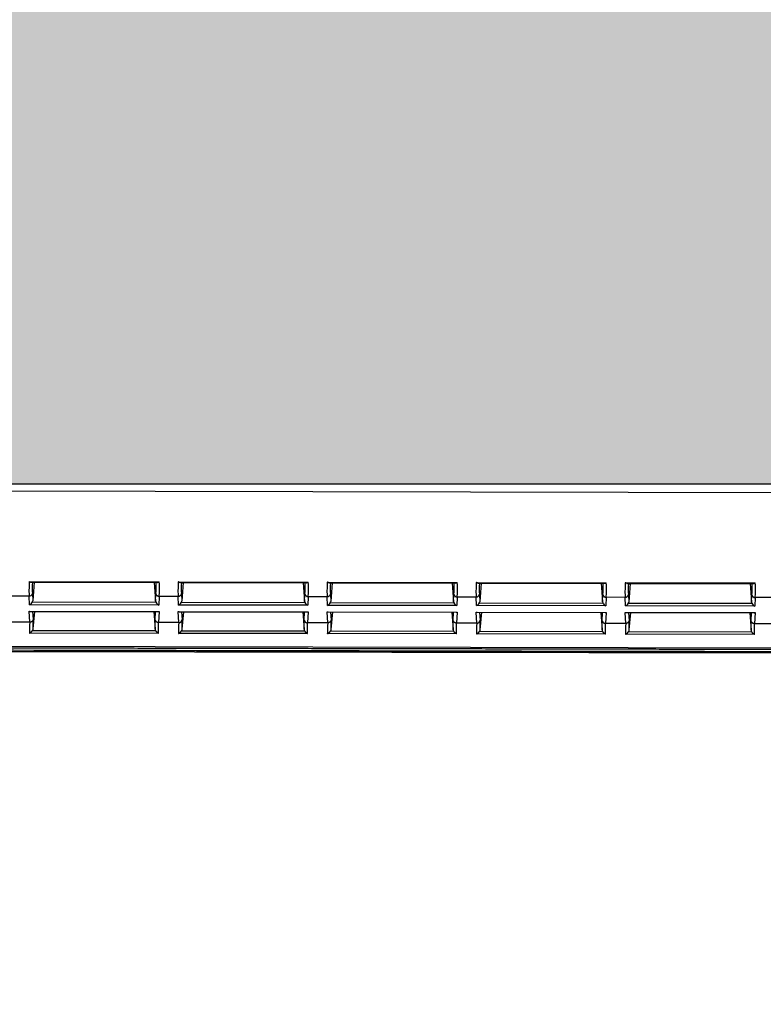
# Model space of a CAD drawing. Header units: millimetres. Extents: x 40090 to 187415, y -53271 to 40260.
# Tile 250 of 256: x 127056 to 127123, y 16436 to 16526. Entities that reach past the tile are written whole.
import ezdxf

# ---------------------------------------------------------------- set-up
doc = ezdxf.new("R2010")
doc.units = ezdxf.units.MM
for name, color, linetype in [('AVM_nárokLAN', 30, 'Continuous'), ('AVM_projekce', 240, 'Continuous'), ('AVM_projektor', 6, 'Continuous'), ('AVM_sp_230VAC', 170, 'Continuous'), ('AVM_TECHNIKA', 6, 'Continuous')]:
    doc.layers.add(name, color=color, linetype=linetype)
doc.styles.add('AVM', font='arial.ttf')
doc.dimstyles.new('AVM-1_50', dxfattribs={"dimscale": 40, "dimtxt": 2.5, "dimasz": 2.5, "dimexe": 1.25, "dimexo": 0.625, "dimtad": 1, "dimdec": 0, "dimrnd": 1, "dimtxsty": 'AVM', "dimcen": 2.5, "dimclrd": 256, "dimclre": 256, "dimclrt": 256, "dimadec": 0, "dimazin": 0, "dimtfac": 1, "dimtdec": 0, "dimtmove": 0, "dimatfit": 3, "dimfxl": 0, "dimarcsym": 0})

# ---------------------------------------------------------------- blocks, each defined once
blk = doc.blocks.new('PT-FW430-bottom')
for p, q in [((200.491, 304.353), (200.491, 73.885)), ((214.57, 304.016), (214.57, 3.544)), ((215, 294.627), (215, 20.806)), ((214.997, 21.103), (214.997, 294.331)), ((209.993, 263.653), (209.993, 261.948)), ((212.36, 263.713), (212.36, 261.887)), ((208.67, 250.153), (208.67, 261.947)), ((208.724, 250.321), (208.724, 261.779)), ((208.724, 261.476), (210.415, 261.618)), ((210.415, 261.618), (209.734, 261.649)), ((209.993, 261.948), (210.771, 261.912)), ((210.512, 250.46), (210.512, 261.64)), ((210.771, 261.912), (210.771, 250.188)), ((211.355, 250.167), (211.355, 261.933)), ((211.355, 261.933), (212.36, 261.887)), ((211.37, 250.262), (211.37, 261.838)), ((212.113, 261.588), (211.37, 261.622)), ((211.37, 261.463), (212.948, 261.596)), ((213.091, 250.465), (213.091, 261.636)), ((213.336, 261.894), (213.336, 250.207)), ((208.724, 250.624), (210.415, 250.482)), ((209.734, 250.451), (210.415, 250.482)), ((210.771, 250.188), (209.993, 250.153)), ((209.993, 250.153), (209.993, 248.448)), ((212.36, 250.213), (211.355, 250.167)), ((211.37, 250.637), (212.948, 250.505)), ((211.37, 250.478), (212.113, 250.512)), ((212.36, 250.213), (212.36, 248.387)), ((208.67, 236.653), (208.67, 248.447)), ((208.724, 236.821), (208.724, 248.279)), ((208.724, 247.976), (210.415, 248.118)), ((210.415, 248.118), (209.734, 248.149)), ((209.993, 248.448), (210.771, 248.412)), ((210.512, 236.96), (210.512, 248.14)), ((210.771, 248.412), (210.771, 236.688)), ((211.355, 236.667), (211.355, 248.433)), ((211.355, 248.433), (212.36, 248.387)), ((211.37, 236.762), (211.37, 248.338)), ((212.113, 248.088), (211.37, 248.122)), ((211.37, 247.963), (212.948, 248.096)), ((213.091, 236.965), (213.091, 248.136)), ((213.336, 248.394), (213.336, 236.707)), ((208.724, 237.124), (210.415, 236.982)), ((209.734, 236.951), (210.415, 236.982)), ((210.771, 236.688), (209.993, 236.653)), ((209.993, 236.653), (209.993, 234.948)), ((212.36, 236.713), (211.355, 236.667)), ((211.37, 237.137), (212.948, 237.005)), ((211.37, 236.978), (212.113, 237.012)), ((212.36, 236.713), (212.36, 234.887)), ((208.67, 223.153), (208.67, 234.947)), ((208.724, 223.321), (208.724, 234.779)), ((208.724, 234.476), (210.415, 234.618)), ((210.415, 234.618), (209.734, 234.649)), ((209.993, 234.948), (210.771, 234.912)), ((210.512, 223.46), (210.512, 234.64)), ((210.771, 234.912), (210.771, 223.188)), ((211.355, 223.167), (211.355, 234.933)), ((211.355, 234.933), (212.36, 234.887)), ((211.37, 223.262), (211.37, 234.838)), ((212.113, 234.588), (211.37, 234.622)), ((213.091, 223.465), (213.091, 234.636)), ((213.336, 234.894), (213.336, 223.207)), ((211.37, 234.463), (212.948, 234.596)), ((208.724, 223.624), (210.415, 223.482)), ((209.734, 223.451), (210.415, 223.482)), ((210.771, 223.188), (209.993, 223.153)), ((209.993, 223.153), (209.993, 221.448)), ((212.36, 223.213), (211.355, 223.167)), ((211.37, 223.637), (212.948, 223.505)), ((211.37, 223.478), (212.113, 223.512)), ((212.36, 223.213), (212.36, 221.387)), ((208.67, 209.653), (208.67, 221.447)), ((208.724, 209.821), (208.724, 221.279)), ((209.993, 221.448), (210.771, 221.412)), ((210.771, 221.412), (210.771, 209.688)), ((211.355, 209.667), (211.355, 221.433)), ((211.355, 221.433), (212.36, 221.387)), ((211.37, 209.762), (211.37, 221.338)), ((213.336, 221.394), (213.336, 209.707)), ((208.724, 220.976), (210.415, 221.118)), ((210.415, 221.118), (209.734, 221.149)), ((210.512, 209.96), (210.512, 221.14)), ((212.113, 221.088), (211.37, 221.122)), ((211.37, 220.963), (212.948, 221.096)), ((213.091, 209.965), (213.091, 221.136)), ((208.724, 210.124), (210.415, 209.982)), ((209.734, 209.951), (210.415, 209.982)), ((210.771, 209.688), (209.993, 209.653)), ((209.993, 209.653), (209.993, 207.948)), ((212.36, 209.713), (211.355, 209.667)), ((211.37, 210.137), (212.948, 210.005)), ((211.37, 209.978), (212.113, 210.012)), ((212.36, 209.713), (212.36, 207.887)), ((208.67, 196.153), (208.67, 207.947)), ((209.993, 207.948), (210.771, 207.912)), ((210.771, 207.912), (210.771, 196.188)), ((211.355, 196.167), (211.355, 207.933)), ((211.355, 207.933), (212.36, 207.887)), ((213.336, 207.894), (213.336, 196.207)), ((208.724, 196.321), (208.724, 207.779)), ((208.724, 207.476), (210.415, 207.618)), ((210.415, 207.618), (209.734, 207.649)), ((210.512, 196.46), (210.512, 207.64)), ((211.37, 196.262), (211.37, 207.838)), ((212.113, 207.588), (211.37, 207.622)), ((211.37, 207.463), (212.948, 207.596)), ((213.091, 196.465), (213.091, 207.636)), ((208.724, 196.624), (210.415, 196.482)), ((209.734, 196.451), (210.415, 196.482)), ((211.37, 196.637), (212.948, 196.505)), ((211.37, 196.478), (212.113, 196.512)), ((210.771, 196.188), (209.993, 196.153)), ((209.993, 196.153), (209.993, 194.448)), ((212.36, 196.213), (211.355, 196.167)), ((212.36, 196.213), (212.36, 194.387))]:
    blk.add_line(p, q)
for centre, major_axis, ratio, start_param, end_param in [((200.491, 261.009), (-10, -0.851), 0.042047, 3.454792, 3.751014), ((200.517, 260.71), (-9.7, -0.851), 0.043328, 3.454568, 3.699851), ((209.708, 261.948), (-0.014, -0.3), 0.950148, 0.139819, 1.61411), ((210.384, 261.917), (0.325, -0.012), 0.922888, 4.843824, 5.151363), ((210.486, 261.912), (-0.247, -0.236), 0.72431, 1.05271, 2.219463), ((211.07, 261.933), (0.239, -0.25), 0.72431, 0.648651, 0.965444), ((197.96, 259.961), (-16.7, -1.465), 0.043328, 3.594641, 3.697414), ((197.934, 260.26), (-17, -1.465), 0.042575, 3.574962, 3.695383), ((200.491, 251.092), (10, -0.851), 0.042047, 5.673764, 5.969986), ((200.517, 251.39), (9.7, -0.851), 0.043328, 5.724927, 5.97021), ((209.708, 250.153), (0.014, -0.3), 0.950148, 1.527482, 3.001774), ((210.384, 250.183), (-0.325, -0.012), 0.922888, 4.273415, 4.580953), ((210.486, 250.188), (0.247, -0.236), 0.72431, 0.92213, 2.088882), ((211.07, 250.167), (-0.239, -0.25), 0.72431, 2.176149, 2.492942), ((197.96, 252.139), (16.7, -1.465), 0.043328, 5.727364, 5.830137), ((197.934, 251.84), (17, -1.465), 0.042575, 5.729395, 5.849816), ((200.491, 247.509), (-10, -0.851), 0.042047, 3.454792, 3.751014), ((200.517, 247.21), (-9.7, -0.851), 0.043328, 3.454568, 3.699851), ((209.708, 248.448), (-0.014, -0.3), 0.950148, 0.139819, 1.61411), ((210.384, 248.417), (0.325, -0.012), 0.922888, 4.843824, 5.151363), ((210.486, 248.412), (-0.247, -0.236), 0.72431, 1.05271, 2.219463), ((211.07, 248.433), (0.239, -0.25), 0.72431, 0.648651, 0.965444), ((197.96, 246.461), (-16.7, -1.465), 0.043328, 3.594641, 3.697414), ((197.934, 246.76), (-17, -1.465), 0.042575, 3.574962, 3.695383), ((200.491, 237.592), (10, -0.851), 0.042047, 5.673764, 5.969986), ((200.517, 237.89), (9.7, -0.851), 0.043328, 5.724927, 5.97021), ((209.708, 236.653), (0.014, -0.3), 0.950148, 1.527482, 3.001774), ((210.384, 236.683), (-0.325, -0.012), 0.922888, 4.273415, 4.580953), ((210.486, 236.688), (0.247, -0.236), 0.72431, 0.92213, 2.088882), ((211.07, 236.667), (-0.239, -0.25), 0.72431, 2.176149, 2.492942), ((197.96, 238.639), (16.7, -1.465), 0.043328, 5.727364, 5.830137), ((197.934, 238.34), (17, -1.465), 0.042575, 5.729395, 5.849816), ((200.491, 234.009), (-10, -0.851), 0.042047, 3.454792, 3.751014), ((200.517, 233.71), (-9.7, -0.851), 0.043328, 3.454568, 3.699851), ((209.708, 234.948), (0.014, 0.3), 0.950148, 3.281412, 4.755703), ((210.384, 234.917), (0.325, -0.012), 0.922888, 4.843824, 5.151363), ((210.486, 234.912), (-0.247, -0.236), 0.72431, 1.05271, 2.219463), ((211.07, 234.933), (0.239, -0.25), 0.72431, 0.648651, 0.965444), ((197.934, 233.26), (-17, -1.465), 0.042575, 3.574962, 3.695383), ((197.96, 232.961), (-16.7, -1.465), 0.043328, 3.594641, 3.697414), ((200.491, 224.092), (10, -0.851), 0.042047, 5.673764, 5.969986), ((200.517, 224.39), (9.7, -0.851), 0.043328, 5.724927, 5.97021), ((209.708, 223.153), (-0.014, 0.3), 0.950148, 4.669075, 6.143366), ((210.384, 223.183), (-0.325, -0.012), 0.922888, 4.273415, 4.580953), ((210.486, 223.188), (0.247, -0.236), 0.72431, 0.92213, 2.088882), ((211.07, 223.167), (-0.239, -0.25), 0.72431, 2.176149, 2.492942), ((197.96, 225.139), (16.7, -1.465), 0.043328, 5.727364, 5.830137), ((197.934, 224.84), (17, -1.465), 0.042575, 5.729395, 5.849816), ((200.491, 220.509), (-10, -0.851), 0.042047, 3.454792, 3.751014), ((209.708, 221.448), (-0.014, -0.3), 0.950148, 0.139819, 1.61411), ((210.486, 221.412), (-0.247, -0.236), 0.72431, 1.05271, 2.219463), ((211.07, 221.433), (0.239, -0.25), 0.72431, 0.648651, 0.965444), ((197.934, 219.76), (-17, -1.465), 0.042575, 3.574962, 3.695383), ((200.517, 220.21), (-9.7, -0.851), 0.043328, 3.454568, 3.699851), ((210.384, 221.417), (0.325, -0.012), 0.922888, 4.843824, 5.151363), ((197.96, 219.461), (-16.7, -1.465), 0.043328, 3.594641, 3.697414), ((200.491, 210.592), (10, -0.851), 0.042047, 5.673764, 5.969986), ((200.517, 210.89), (9.7, -0.851), 0.043328, 5.724927, 5.97021), ((209.708, 209.653), (0.014, -0.3), 0.950148, 1.527482, 3.001774), ((210.384, 209.683), (-0.325, -0.012), 0.922888, 4.273415, 4.580953), ((210.486, 209.688), (0.247, -0.236), 0.72431, 0.92213, 2.088882), ((211.07, 209.667), (-0.239, -0.25), 0.72431, 2.176149, 2.492942), ((197.96, 211.639), (16.7, -1.465), 0.043328, 5.727364, 5.830137), ((197.934, 211.34), (17, -1.465), 0.042575, 5.729395, 5.849816), ((200.491, 207.009), (-10, -0.851), 0.042047, 3.454792, 3.751014), ((209.708, 207.948), (-0.014, -0.3), 0.950148, 0.139819, 1.61411), ((210.486, 207.912), (-0.247, -0.236), 0.72431, 1.05271, 2.219463), ((211.07, 207.933), (0.239, -0.25), 0.72431, 0.648651, 0.965444), ((197.934, 206.26), (-17, -1.465), 0.042575, 3.574962, 3.695383), ((200.517, 206.71), (-9.7, -0.851), 0.043328, 3.454568, 3.699851), ((210.384, 207.917), (0.325, -0.012), 0.922888, 4.843824, 5.151363), ((197.96, 205.961), (-16.7, -1.465), 0.043328, 3.594641, 3.697414), ((200.517, 197.39), (9.7, -0.851), 0.043328, 5.724927, 5.97021), ((209.708, 196.153), (0.014, -0.3), 0.950148, 1.527482, 3.001774), ((210.384, 196.183), (-0.325, -0.012), 0.922888, 4.273415, 4.580953), ((210.486, 196.188), (0.247, -0.236), 0.72431, 0.92213, 2.088882), ((211.07, 196.167), (-0.239, -0.25), 0.72431, 2.176149, 2.492942), ((197.96, 198.139), (16.7, -1.465), 0.043328, 5.727364, 5.830137), ((200.491, 197.092), (10, -0.851), 0.042047, 5.673764, 5.969986), ((197.934, 197.84), (17, -1.465), 0.042575, 5.729395, 5.849816)]:
    blk.add_ellipse(centre, major_axis=major_axis, ratio=ratio, start_param=start_param, end_param=end_param)
for points, start_tangent, end_tangent in [([(214.698, 305.111), (214.698, 302.486), (214.698, 299.86), (214.698, 297.235), (214.698, 294.61), (214.698, 291.985), (214.698, 289.36), (214.698, 286.735), (214.698, 284.11), (214.698, 281.484), (214.698, 278.859), (214.698, 276.234), (214.698, 273.609), (214.698, 270.984), (214.698, 268.359), (214.698, 265.733), (214.698, 263.108), (214.698, 260.483), (214.698, 257.858), (214.698, 255.233), (214.698, 252.608), (214.698, 249.983), (214.698, 247.357), (214.698, 244.732), (214.698, 242.107), (214.698, 239.482), (214.698, 236.857), (214.698, 234.232), (214.698, 231.606), (214.698, 228.981), (214.698, 226.356), (214.698, 223.731), (214.698, 221.106), (214.698, 218.481), (214.698, 215.856), (214.698, 213.23), (214.698, 210.605), (214.698, 207.98), (214.698, 205.355), (214.698, 202.73), (214.698, 200.105), (214.698, 197.48), (214.698, 194.854), (214.698, 192.229), (214.698, 189.604), (214.698, 186.979), (214.698, 184.354), (214.697, 181.729), (214.697, 179.103), (214.697, 176.478), (214.697, 173.853), (214.697, 171.228), (214.697, 168.603), (214.697, 165.978), (214.697, 163.353), (214.697, 160.727), (214.697, 158.102), (214.697, 155.477), (214.697, 152.852), (214.697, 150.227), (214.697, 147.602), (214.697, 144.976), (214.697, 142.351), (214.697, 139.726), (214.697, 137.101), (214.697, 134.476), (214.697, 131.851), (214.697, 129.226), (214.697, 126.6), (214.697, 123.975), (214.697, 121.35), (214.697, 118.725), (214.697, 116.1), (214.697, 113.475), (214.697, 110.849), (214.697, 108.224), (214.697, 105.599), (214.697, 102.974), (214.697, 100.349), (214.697, 97.724), (214.697, 95.099), (214.697, 92.473), (214.697, 89.848), (214.697, 87.223), (214.697, 84.598), (214.697, 81.973), (214.697, 79.348), (214.697, 76.723), (214.697, 74.097), (214.697, 71.472), (214.697, 68.847), (214.697, 66.222), (214.697, 63.597), (214.697, 60.972), (214.697, 58.346), (214.697, 55.721), (214.697, 53.096), (214.697, 50.471), (214.697, 47.846), (214.697, 45.221), (214.697, 42.596), (214.697, 39.97), (214.697, 37.345), (214.697, 34.72), (214.697, 32.095), (214.697, 29.47), (214.697, 26.845), (214.697, 24.219), (214.697, 21.594), (214.697, 18.969), (214.697, 16.344), (214.697, 13.719), (214.697, 11.094), (214.697, 8.469), (214.697, 5.843), (214.697, 3.218)], (-0.000004, -1), (-0.000004, -1)), ([(214.9, 297.867), (214.9, 238.944), (214.9, 180.02), (214.9, 121.097), (214.9, 62.173), (214.9, 3.25)], (0.000001, -1), (0.000001, -1)), ([(208.724, 261.779), (208.724, 261.787), (208.722, 261.798), (208.719, 261.81), (208.715, 261.824), (208.711, 261.84), (208.705, 261.857), (208.697, 261.877), (208.689, 261.898), (208.68, 261.922), (208.67, 261.947)], (-0.03175, 0.999496), (-0.384649, 0.923063)), ([(212.36, 261.887), (212.36, 261.882), (212.36, 261.876), (212.36, 261.871), (212.36, 261.866), (212.359, 261.861), (212.359, 261.856), (212.358, 261.85), (212.358, 261.845), (212.357, 261.84), (212.356, 261.835), (212.355, 261.83), (212.354, 261.825), (212.353, 261.82), (212.352, 261.814), (212.351, 261.809), (212.35, 261.804), (212.348, 261.799), (212.347, 261.794), (212.345, 261.789), (212.344, 261.785), (212.342, 261.78), (212.34, 261.775), (212.339, 261.77), (212.337, 261.765), (212.335, 261.76), (212.333, 261.756), (212.33, 261.751), (212.328, 261.746), (212.326, 261.742), (212.323, 261.737), (212.321, 261.732), (212.318, 261.728), (212.316, 261.723), (212.313, 261.719), (212.31, 261.714), (212.307, 261.71), (212.304, 261.705), (212.301, 261.701), (212.298, 261.697), (212.295, 261.695), (212.293, 261.693), (212.291, 261.69), (212.289, 261.688), (212.286, 261.685), (212.284, 261.682), (212.282, 261.679), (212.279, 261.675), (212.276, 261.672), (212.272, 261.668), (212.269, 261.665), (212.264, 261.661), (212.259, 261.656), (212.254, 261.652), (212.247, 261.648), (212.24, 261.643), (212.232, 261.638), (212.223, 261.633), (212.213, 261.628), (212.219, 261.628), (212.222, 261.628), (212.224, 261.628), (212.224, 261.627), (212.223, 261.625), (212.221, 261.624), (212.219, 261.622), (212.215, 261.62), (212.212, 261.618), (212.209, 261.615), (212.206, 261.613), (212.203, 261.611), (212.201, 261.61), (212.201, 261.608), (212.201, 261.607), (212.203, 261.607), (212.206, 261.607), (212.211, 261.608), (212.219, 261.609), (212.202, 261.605), (212.174, 261.599), (212.161, 261.595), (212.153, 261.594), (212.144, 261.592), (212.124, 261.589), (212.122, 261.589), (212.116, 261.588)], (-0.001368, -0.999999), (-0.999735, 0.023014)), ([(212.36, 261.887), (212.36, 261.887), (212.36, 261.887), (212.36, 261.887)], (0, -1), (-0.001059, -0.999999)), ([(213.091, 261.636), (213.082, 261.631), (213.072, 261.627), (213.063, 261.623), (213.054, 261.619), (213.045, 261.616), (213.035, 261.613), (213.026, 261.61), (213.016, 261.607), (213.007, 261.605), (212.997, 261.603), (212.987, 261.601), (212.977, 261.599), (212.968, 261.598), (212.958, 261.597), (212.948, 261.596)], (-0.892107, -0.451825), (-0.996524, -0.083302)), ([(213.337, 261.897), (213.335, 261.89), (213.332, 261.884), (213.329, 261.878), (213.327, 261.873), (213.324, 261.868), (213.322, 261.863), (213.32, 261.859), (213.318, 261.855), (213.316, 261.852), (213.314, 261.848), (213.311, 261.844), (213.309, 261.84), (213.306, 261.835), (213.303, 261.83), (213.3, 261.826), (213.297, 261.821), (213.294, 261.817), (213.292, 261.813), (213.289, 261.809), (213.286, 261.805), (213.283, 261.801), (213.28, 261.797), (213.277, 261.793), (213.274, 261.788), (213.27, 261.784), (213.267, 261.78), (213.264, 261.776), (213.26, 261.772), (213.257, 261.768), (213.253, 261.764), (213.25, 261.76), (213.246, 261.756), (213.243, 261.752), (213.239, 261.748), (213.235, 261.743), (213.23, 261.739), (213.226, 261.735), (213.222, 261.73), (213.218, 261.726), (213.214, 261.722), (213.21, 261.719), (213.205, 261.715), (213.201, 261.711), (213.196, 261.707), (213.192, 261.703), (213.187, 261.699), (213.182, 261.695), (213.177, 261.691), (213.173, 261.688), (213.168, 261.684), (213.163, 261.681), (213.159, 261.677), (213.154, 261.674), (213.149, 261.67), (213.144, 261.667), (213.139, 261.663), (213.134, 261.66), (213.129, 261.657), (213.123, 261.654), (213.118, 261.651), (213.113, 261.647), (213.107, 261.644), (213.102, 261.641), (213.096, 261.638), (213.091, 261.636)], (-0.399408, -0.916773), (-0.892122, -0.451794)), ([(208.724, 250.321), (208.724, 250.313), (208.722, 250.303), (208.719, 250.29), (208.715, 250.276), (208.711, 250.261), (208.705, 250.243), (208.697, 250.223), (208.689, 250.202), (208.68, 250.178), (208.67, 250.153)], (-0.03175, -0.999496), (-0.384649, -0.923063)), ([(212.111, 250.513), (212.116, 250.512), (212.122, 250.511), (212.127, 250.51), (212.132, 250.51), (212.137, 250.509), (212.142, 250.508), (212.146, 250.506), (212.151, 250.505), (212.156, 250.504), (212.16, 250.503), (212.164, 250.501), (212.169, 250.5), (212.173, 250.498), (212.177, 250.497), (212.182, 250.495), (212.186, 250.493), (212.191, 250.491), (212.195, 250.489), (212.2, 250.487), (212.204, 250.485), (212.208, 250.482), (212.212, 250.48), (212.216, 250.478), (212.22, 250.475), (212.224, 250.473), (212.229, 250.47), (212.233, 250.467), (212.237, 250.464), (212.241, 250.461), (212.245, 250.458), (212.248, 250.455), (212.252, 250.452), (212.256, 250.449), (212.26, 250.446), (212.263, 250.443), (212.267, 250.439), (212.27, 250.436), (212.274, 250.432), (212.277, 250.428), (212.281, 250.425), (212.284, 250.421), (212.287, 250.417), (212.29, 250.413), (212.294, 250.41), (212.297, 250.406), (212.3, 250.402), (212.303, 250.398), (212.305, 250.393), (212.308, 250.389), (212.311, 250.385), (212.314, 250.381), (212.316, 250.376), (212.319, 250.372), (212.321, 250.367), (212.324, 250.363), (212.326, 250.358), (212.328, 250.354), (212.331, 250.349), (212.333, 250.345), (212.335, 250.34), (212.337, 250.335), (212.339, 250.33), (212.34, 250.325), (212.342, 250.321), (212.344, 250.316), (212.345, 250.311), (212.347, 250.306), (212.348, 250.301), (212.35, 250.296), (212.351, 250.291), (212.352, 250.286), (212.353, 250.281), (212.354, 250.276), (212.355, 250.27), (212.356, 250.265), (212.357, 250.26), (212.358, 250.255), (212.358, 250.25), (212.359, 250.245), (212.359, 250.24), (212.36, 250.234), (212.36, 250.229), (212.36, 250.224), (212.36, 250.219), (212.36, 250.213)], (0.994634, -0.103452), (0.001302, -0.999999)), ([(212.36, 250.213), (212.36, 250.213), (212.36, 250.213), (212.36, 250.213)], (0.001323, -0.999999), (0.000265, -1)), ([(212.948, 250.505), (212.958, 250.504), (212.968, 250.503), (212.977, 250.501), (212.987, 250.499), (212.997, 250.498), (213.007, 250.495), (213.016, 250.493), (213.026, 250.49), (213.035, 250.487), (213.045, 250.484), (213.054, 250.481), (213.063, 250.477), (213.072, 250.473), (213.082, 250.469), (213.091, 250.465)], (0.996524, -0.083302), (0.892107, -0.451825)), ([(213.337, 250.204), (213.335, 250.21), (213.332, 250.216), (213.329, 250.222), (213.327, 250.227), (213.324, 250.233), (213.322, 250.237), (213.32, 250.241), (213.318, 250.245), (213.316, 250.248), (213.314, 250.252), (213.311, 250.256), (213.309, 250.261), (213.306, 250.265), (213.303, 250.27), (213.3, 250.275), (213.297, 250.279), (213.294, 250.283), (213.292, 250.287), (213.289, 250.291), (213.286, 250.295), (213.283, 250.299), (213.28, 250.303), (213.277, 250.308), (213.274, 250.312), (213.27, 250.316), (213.267, 250.32), (213.264, 250.324), (213.26, 250.328), (213.257, 250.332), (213.253, 250.336), (213.25, 250.34), (213.246, 250.345), (213.243, 250.349), (213.239, 250.353), (213.235, 250.357), (213.23, 250.361), (213.226, 250.366), (213.222, 250.37), (213.218, 250.374), (213.214, 250.378), (213.21, 250.381), (213.205, 250.385), (213.201, 250.389), (213.196, 250.393), (213.192, 250.397), (213.187, 250.401), (213.182, 250.405), (213.177, 250.409), (213.173, 250.412), (213.168, 250.416), (213.163, 250.42), (213.159, 250.423), (213.154, 250.427), (213.149, 250.43), (213.144, 250.433), (213.139, 250.437), (213.134, 250.44), (213.129, 250.443), (213.123, 250.447), (213.118, 250.45), (213.113, 250.453), (213.107, 250.456), (213.102, 250.459), (213.096, 250.462), (213.091, 250.465)], (-0.399408, 0.916773), (-0.892122, 0.451794)), ([(208.724, 248.279), (208.724, 248.287), (208.722, 248.298), (208.719, 248.31), (208.715, 248.324), (208.711, 248.34), (208.705, 248.357), (208.697, 248.377), (208.689, 248.398), (208.68, 248.422), (208.67, 248.447)], (-0.03175, 0.999496), (-0.384649, 0.923063)), ([(212.111, 248.088), (212.116, 248.088), (212.122, 248.089), (212.127, 248.09), (212.132, 248.091), (212.137, 248.092), (212.142, 248.093), (212.146, 248.094), (212.151, 248.095), (212.156, 248.096), (212.16, 248.098), (212.164, 248.099), (212.169, 248.1), (212.173, 248.102), (212.177, 248.104), (212.182, 248.105), (212.186, 248.107), (212.191, 248.109), (212.195, 248.111), (212.2, 248.113), (212.204, 248.116), (212.208, 248.118), (212.212, 248.12), (212.216, 248.123), (212.22, 248.125), (212.224, 248.128), (212.229, 248.13), (212.233, 248.133), (212.237, 248.136), (212.241, 248.139), (212.245, 248.142), (212.248, 248.145), (212.252, 248.148), (212.256, 248.151), (212.26, 248.154), (212.263, 248.158), (212.267, 248.161), (212.27, 248.165), (212.274, 248.168), (212.277, 248.172), (212.281, 248.175), (212.284, 248.179), (212.287, 248.183), (212.29, 248.187), (212.294, 248.191), (212.297, 248.195), (212.3, 248.199), (212.303, 248.203), (212.305, 248.207), (212.308, 248.211), (212.311, 248.215), (212.314, 248.22), (212.316, 248.224), (212.319, 248.228), (212.321, 248.233), (212.324, 248.237), (212.326, 248.242), (212.328, 248.246), (212.331, 248.251), (212.333, 248.256), (212.335, 248.26), (212.337, 248.265), (212.339, 248.27), (212.34, 248.275), (212.342, 248.28), (212.344, 248.285), (212.345, 248.289), (212.347, 248.294), (212.348, 248.299), (212.35, 248.304), (212.351, 248.309), (212.352, 248.315), (212.353, 248.32), (212.354, 248.325), (212.355, 248.33), (212.356, 248.335), (212.357, 248.34), (212.358, 248.345), (212.358, 248.35), (212.359, 248.355), (212.359, 248.361), (212.36, 248.366), (212.36, 248.371), (212.36, 248.376), (212.36, 248.382), (212.36, 248.387)], (0.994634, 0.103452), (0.001302, 0.999999)), ([(212.36, 248.387), (212.36, 248.387), (212.36, 248.387), (212.36, 248.387)], (0, -1), (-0.001059, -0.999999)), ([(213.091, 248.136), (213.082, 248.131), (213.072, 248.127), (213.063, 248.123), (213.054, 248.119), (213.045, 248.116), (213.035, 248.113), (213.026, 248.11), (213.016, 248.107), (213.007, 248.105), (212.997, 248.103), (212.987, 248.101), (212.977, 248.099), (212.968, 248.098), (212.958, 248.097), (212.948, 248.096)], (-0.892107, -0.451825), (-0.996524, -0.083302)), ([(213.337, 248.397), (213.335, 248.39), (213.332, 248.384), (213.329, 248.378), (213.327, 248.373), (213.324, 248.368), (213.322, 248.363), (213.32, 248.359), (213.318, 248.355), (213.316, 248.352), (213.314, 248.348), (213.311, 248.344), (213.309, 248.34), (213.306, 248.335), (213.303, 248.33), (213.3, 248.326), (213.297, 248.321), (213.294, 248.317), (213.292, 248.313), (213.289, 248.309), (213.286, 248.305), (213.283, 248.301), (213.28, 248.297), (213.277, 248.293), (213.274, 248.288), (213.27, 248.284), (213.267, 248.28), (213.264, 248.276), (213.26, 248.272), (213.257, 248.268), (213.253, 248.264), (213.25, 248.26), (213.246, 248.256), (213.243, 248.252), (213.239, 248.248), (213.235, 248.243), (213.23, 248.239), (213.226, 248.235), (213.222, 248.23), (213.218, 248.226), (213.214, 248.222), (213.21, 248.219), (213.205, 248.215), (213.201, 248.211), (213.196, 248.207), (213.192, 248.203), (213.187, 248.199), (213.182, 248.195), (213.177, 248.191), (213.173, 248.188), (213.168, 248.184), (213.163, 248.181), (213.159, 248.177), (213.154, 248.174), (213.149, 248.17), (213.144, 248.167), (213.139, 248.163), (213.134, 248.16), (213.129, 248.157), (213.123, 248.154), (213.118, 248.151), (213.113, 248.147), (213.107, 248.144), (213.102, 248.141), (213.096, 248.138), (213.091, 248.136)], (-0.399408, -0.916773), (-0.892122, -0.451794)), ([(208.724, 236.821), (208.724, 236.813), (208.722, 236.803), (208.719, 236.79), (208.715, 236.776), (208.711, 236.761), (208.705, 236.743), (208.697, 236.723), (208.689, 236.702), (208.68, 236.678), (208.67, 236.653)], (-0.03175, -0.999496), (-0.384649, -0.923063)), ([(212.36, 236.713), (212.36, 236.719), (212.36, 236.724), (212.36, 236.729), (212.36, 236.734), (212.359, 236.739), (212.359, 236.745), (212.358, 236.75), (212.358, 236.755), (212.357, 236.76), (212.356, 236.765), (212.355, 236.771), (212.354, 236.776), (212.353, 236.781), (212.352, 236.786), (212.351, 236.791), (212.35, 236.796), (212.348, 236.801), (212.347, 236.806), (212.345, 236.811), (212.344, 236.816), (212.342, 236.821), (212.34, 236.825), (212.339, 236.83), (212.337, 236.835), (212.335, 236.84), (212.333, 236.845), (212.33, 236.849), (212.328, 236.854), (212.326, 236.859), (212.323, 236.863), (212.321, 236.868), (212.318, 236.872), (212.316, 236.877), (212.313, 236.882), (212.31, 236.886), (212.307, 236.89), (212.304, 236.895), (212.301, 236.899), (212.298, 236.903), (212.295, 236.905), (212.293, 236.907), (212.291, 236.91), (212.289, 236.913), (212.286, 236.915), (212.284, 236.918), (212.282, 236.922), (212.279, 236.925), (212.276, 236.928), (212.272, 236.932), (212.269, 236.936), (212.264, 236.94), (212.259, 236.944), (212.254, 236.948), (212.247, 236.953), (212.24, 236.957), (212.232, 236.962), (212.223, 236.967), (212.213, 236.972), (212.219, 236.972), (212.222, 236.972), (212.224, 236.972), (212.224, 236.973), (212.223, 236.975), (212.221, 236.977), (212.219, 236.978), (212.215, 236.981), (212.212, 236.983), (212.209, 236.985), (212.206, 236.987), (212.203, 236.989), (212.201, 236.99), (212.201, 236.992), (212.201, 236.993), (212.203, 236.993), (212.206, 236.993), (212.211, 236.993), (212.219, 236.991), (212.202, 236.995), (212.174, 237.001), (212.161, 237.005), (212.153, 237.007), (212.144, 237.008), (212.124, 237.011), (212.122, 237.011), (212.116, 237.012)], (-0.001368, 0.999999), (-0.999735, -0.023014)), ([(212.36, 236.713), (212.36, 236.713), (212.36, 236.713), (212.36, 236.713)], (0.001323, -0.999999), (0.000265, -1)), ([(212.948, 237.005), (212.958, 237.004), (212.968, 237.003), (212.977, 237.001), (212.987, 236.999), (212.997, 236.998), (213.007, 236.995), (213.016, 236.993), (213.026, 236.99), (213.035, 236.987), (213.045, 236.984), (213.054, 236.981), (213.063, 236.977), (213.072, 236.973), (213.082, 236.969), (213.091, 236.965)], (0.996524, -0.083302), (0.892107, -0.451825)), ([(213.337, 236.704), (213.335, 236.71), (213.332, 236.716), (213.329, 236.722), (213.327, 236.727), (213.324, 236.733), (213.322, 236.737), (213.32, 236.741), (213.318, 236.745), (213.316, 236.748), (213.314, 236.752), (213.311, 236.756), (213.309, 236.761), (213.306, 236.765), (213.303, 236.77), (213.3, 236.775), (213.297, 236.779), (213.294, 236.783), (213.292, 236.787), (213.289, 236.791), (213.286, 236.795), (213.283, 236.799), (213.28, 236.803), (213.277, 236.808), (213.274, 236.812), (213.27, 236.816), (213.267, 236.82), (213.264, 236.824), (213.26, 236.828), (213.257, 236.832), (213.253, 236.836), (213.25, 236.84), (213.246, 236.845), (213.243, 236.849), (213.239, 236.853), (213.235, 236.857), (213.23, 236.861), (213.226, 236.866), (213.222, 236.87), (213.218, 236.874), (213.214, 236.878), (213.21, 236.881), (213.205, 236.885), (213.201, 236.889), (213.196, 236.893), (213.192, 236.897), (213.187, 236.901), (213.182, 236.905), (213.177, 236.909), (213.173, 236.912), (213.168, 236.916), (213.163, 236.92), (213.159, 236.923), (213.154, 236.927), (213.149, 236.93), (213.144, 236.933), (213.139, 236.937), (213.134, 236.94), (213.129, 236.943), (213.123, 236.947), (213.118, 236.95), (213.113, 236.953), (213.107, 236.956), (213.102, 236.959), (213.096, 236.962), (213.091, 236.965)], (-0.399408, 0.916773), (-0.892122, 0.451794)), ([(208.724, 234.779), (208.724, 234.787), (208.722, 234.798), (208.719, 234.81), (208.715, 234.824), (208.711, 234.84), (208.705, 234.857), (208.697, 234.877), (208.689, 234.898), (208.68, 234.922), (208.67, 234.947)], (-0.03175, 0.999496), (-0.384649, 0.923063)), ([(212.36, 234.887), (212.36, 234.882), (212.36, 234.876), (212.36, 234.871), (212.36, 234.866), (212.359, 234.861), (212.359, 234.856), (212.358, 234.85), (212.358, 234.845), (212.357, 234.84), (212.356, 234.835), (212.355, 234.83), (212.354, 234.825), (212.353, 234.82), (212.352, 234.814), (212.351, 234.809), (212.35, 234.804), (212.348, 234.799), (212.347, 234.794), (212.345, 234.789), (212.344, 234.785), (212.342, 234.78), (212.34, 234.775), (212.339, 234.77), (212.337, 234.765), (212.335, 234.76), (212.333, 234.756), (212.33, 234.751), (212.328, 234.746), (212.326, 234.742), (212.323, 234.737), (212.321, 234.732), (212.318, 234.728), (212.316, 234.723), (212.313, 234.719), (212.31, 234.714), (212.307, 234.71), (212.304, 234.705), (212.301, 234.701), (212.298, 234.697), (212.295, 234.695), (212.293, 234.693), (212.291, 234.69), (212.289, 234.688), (212.286, 234.685), (212.284, 234.682), (212.282, 234.679), (212.279, 234.675), (212.276, 234.672), (212.272, 234.668), (212.269, 234.665), (212.264, 234.661), (212.259, 234.656), (212.254, 234.652), (212.247, 234.648), (212.24, 234.643), (212.232, 234.638), (212.223, 234.633), (212.213, 234.628), (212.219, 234.628), (212.222, 234.628), (212.224, 234.628), (212.224, 234.627), (212.223, 234.625), (212.221, 234.624), (212.219, 234.622), (212.215, 234.62), (212.212, 234.618), (212.209, 234.615), (212.206, 234.613), (212.203, 234.611), (212.201, 234.61), (212.201, 234.608), (212.201, 234.607), (212.203, 234.607), (212.206, 234.607), (212.211, 234.608), (212.219, 234.609), (212.202, 234.605), (212.174, 234.599), (212.161, 234.595), (212.153, 234.594), (212.144, 234.592), (212.124, 234.589), (212.122, 234.589), (212.116, 234.588)], (-0.001368, -0.999999), (-0.999735, 0.023014)), ([(212.36, 234.887), (212.36, 234.887), (212.36, 234.887), (212.36, 234.887)], (0, -1), (-0.001059, -0.999999)), ([(213.091, 234.636), (213.082, 234.631), (213.072, 234.627), (213.063, 234.623), (213.054, 234.619), (213.045, 234.616), (213.035, 234.613), (213.026, 234.61), (213.016, 234.607), (213.007, 234.605), (212.997, 234.603), (212.987, 234.601), (212.977, 234.599), (212.968, 234.598), (212.958, 234.597), (212.948, 234.596)], (-0.892107, -0.451825), (-0.996524, -0.083302)), ([(213.337, 234.897), (213.335, 234.89), (213.332, 234.884), (213.329, 234.878), (213.327, 234.873), (213.324, 234.868), (213.322, 234.863), (213.32, 234.859), (213.318, 234.855), (213.316, 234.852), (213.314, 234.848), (213.311, 234.844), (213.309, 234.84), (213.306, 234.835), (213.303, 234.83), (213.3, 234.826), (213.297, 234.821), (213.294, 234.817), (213.292, 234.813), (213.289, 234.809), (213.286, 234.805), (213.283, 234.801), (213.28, 234.797), (213.277, 234.793), (213.274, 234.788), (213.27, 234.784), (213.267, 234.78), (213.264, 234.776), (213.26, 234.772), (213.257, 234.768), (213.253, 234.764), (213.25, 234.76), (213.246, 234.756), (213.243, 234.752), (213.239, 234.748), (213.235, 234.743), (213.23, 234.739), (213.226, 234.735), (213.222, 234.73), (213.218, 234.726), (213.214, 234.722), (213.21, 234.719), (213.205, 234.715), (213.201, 234.711), (213.196, 234.707), (213.192, 234.703), (213.187, 234.699), (213.182, 234.695), (213.177, 234.691), (213.173, 234.688), (213.168, 234.684), (213.163, 234.681), (213.159, 234.677), (213.154, 234.674), (213.149, 234.67), (213.144, 234.667), (213.139, 234.663), (213.134, 234.66), (213.129, 234.657), (213.123, 234.654), (213.118, 234.651), (213.113, 234.647), (213.107, 234.644), (213.102, 234.641), (213.096, 234.638), (213.091, 234.636)], (-0.399408, -0.916773), (-0.892122, -0.451794)), ([(208.724, 223.321), (208.724, 223.313), (208.722, 223.303), (208.719, 223.29), (208.715, 223.276), (208.711, 223.261), (208.705, 223.243), (208.697, 223.223), (208.689, 223.202), (208.68, 223.178), (208.67, 223.153)], (-0.03175, -0.999496), (-0.384649, -0.923063)), ([(212.111, 223.513), (212.116, 223.512), (212.122, 223.511), (212.127, 223.51), (212.132, 223.51), (212.137, 223.509), (212.142, 223.508), (212.146, 223.506), (212.151, 223.505), (212.156, 223.504), (212.16, 223.503), (212.164, 223.501), (212.169, 223.5), (212.173, 223.498), (212.177, 223.497), (212.182, 223.495), (212.186, 223.493), (212.191, 223.491), (212.195, 223.489), (212.2, 223.487), (212.204, 223.485), (212.208, 223.482), (212.212, 223.48), (212.216, 223.478), (212.22, 223.475), (212.224, 223.473), (212.229, 223.47), (212.233, 223.467), (212.237, 223.464), (212.241, 223.461), (212.245, 223.458), (212.248, 223.455), (212.252, 223.452), (212.256, 223.449), (212.26, 223.446), (212.263, 223.443), (212.267, 223.439), (212.27, 223.436), (212.274, 223.432), (212.277, 223.428), (212.281, 223.425), (212.284, 223.421), (212.287, 223.417), (212.29, 223.413), (212.294, 223.41), (212.297, 223.406), (212.3, 223.402), (212.303, 223.398), (212.305, 223.393), (212.308, 223.389), (212.311, 223.385), (212.314, 223.381), (212.316, 223.376), (212.319, 223.372), (212.321, 223.367), (212.324, 223.363), (212.326, 223.358), (212.328, 223.354), (212.331, 223.349), (212.333, 223.345), (212.335, 223.34), (212.337, 223.335), (212.339, 223.33), (212.34, 223.325), (212.342, 223.321), (212.344, 223.316), (212.345, 223.311), (212.347, 223.306), (212.348, 223.301), (212.35, 223.296), (212.351, 223.291), (212.352, 223.286), (212.353, 223.281), (212.354, 223.276), (212.355, 223.27), (212.356, 223.265), (212.357, 223.26), (212.358, 223.255), (212.358, 223.25), (212.359, 223.245), (212.359, 223.24), (212.36, 223.234), (212.36, 223.229), (212.36, 223.224), (212.36, 223.219), (212.36, 223.213)], (0.994634, -0.103452), (0.001302, -0.999999)), ([(212.36, 223.213), (212.36, 223.213), (212.36, 223.213), (212.36, 223.213)], (0.001323, -0.999999), (0.000265, -1)), ([(212.948, 223.505), (212.958, 223.504), (212.968, 223.503), (212.977, 223.501), (212.987, 223.499), (212.997, 223.498), (213.007, 223.495), (213.016, 223.493), (213.026, 223.49), (213.035, 223.487), (213.045, 223.484), (213.054, 223.481), (213.063, 223.477), (213.072, 223.473), (213.082, 223.469), (213.091, 223.465)], (0.996524, -0.083302), (0.892107, -0.451825)), ([(213.337, 223.204), (213.335, 223.21), (213.332, 223.216), (213.329, 223.222), (213.327, 223.227), (213.324, 223.233), (213.322, 223.237), (213.32, 223.241), (213.318, 223.245), (213.316, 223.248), (213.314, 223.252), (213.311, 223.256), (213.309, 223.261), (213.306, 223.265), (213.303, 223.27), (213.3, 223.275), (213.297, 223.279), (213.294, 223.283), (213.292, 223.287), (213.289, 223.291), (213.286, 223.295), (213.283, 223.299), (213.28, 223.303), (213.277, 223.308), (213.274, 223.312), (213.27, 223.316), (213.267, 223.32), (213.264, 223.324), (213.26, 223.328), (213.257, 223.332), (213.253, 223.336), (213.25, 223.34), (213.246, 223.345), (213.243, 223.349), (213.239, 223.353), (213.235, 223.357), (213.23, 223.361), (213.226, 223.366), (213.222, 223.37), (213.218, 223.374), (213.214, 223.378), (213.21, 223.381), (213.205, 223.385), (213.201, 223.389), (213.196, 223.393), (213.192, 223.397), (213.187, 223.401), (213.182, 223.405), (213.177, 223.409), (213.173, 223.412), (213.168, 223.416), (213.163, 223.42), (213.159, 223.423), (213.154, 223.427), (213.149, 223.43), (213.144, 223.433), (213.139, 223.437), (213.134, 223.44), (213.129, 223.443), (213.123, 223.447), (213.118, 223.45), (213.113, 223.453), (213.107, 223.456), (213.102, 223.459), (213.096, 223.462), (213.091, 223.465)], (-0.399408, 0.916773), (-0.892122, 0.451794)), ([(208.724, 221.279), (208.724, 221.287), (208.722, 221.298), (208.719, 221.31), (208.715, 221.324), (208.711, 221.34), (208.705, 221.357), (208.697, 221.377), (208.689, 221.398), (208.68, 221.422), (208.67, 221.447)], (-0.03175, 0.999496), (-0.384649, 0.923063)), ([(212.111, 221.088), (212.116, 221.088), (212.122, 221.089), (212.127, 221.09), (212.132, 221.091), (212.137, 221.092), (212.142, 221.093), (212.146, 221.094), (212.151, 221.095), (212.156, 221.096), (212.16, 221.098), (212.164, 221.099), (212.169, 221.1), (212.173, 221.102), (212.177, 221.104), (212.182, 221.105), (212.186, 221.107), (212.191, 221.109), (212.195, 221.111), (212.2, 221.113), (212.204, 221.116), (212.208, 221.118), (212.212, 221.12), (212.216, 221.123), (212.22, 221.125), (212.224, 221.128), (212.229, 221.13), (212.233, 221.133), (212.237, 221.136), (212.241, 221.139), (212.245, 221.142), (212.248, 221.145), (212.252, 221.148), (212.256, 221.151), (212.26, 221.154), (212.263, 221.158), (212.267, 221.161), (212.27, 221.165), (212.274, 221.168), (212.277, 221.172), (212.281, 221.175), (212.284, 221.179), (212.287, 221.183), (212.29, 221.187), (212.294, 221.191), (212.297, 221.195), (212.3, 221.199), (212.303, 221.203), (212.305, 221.207), (212.308, 221.211), (212.311, 221.215), (212.314, 221.22), (212.316, 221.224), (212.319, 221.228), (212.321, 221.233), (212.324, 221.237), (212.326, 221.242), (212.328, 221.246), (212.331, 221.251), (212.333, 221.256), (212.335, 221.26), (212.337, 221.265), (212.339, 221.27), (212.34, 221.275), (212.342, 221.28), (212.344, 221.285), (212.345, 221.289), (212.347, 221.294), (212.348, 221.299), (212.35, 221.304), (212.351, 221.309), (212.352, 221.315), (212.353, 221.32), (212.354, 221.325), (212.355, 221.33), (212.356, 221.335), (212.357, 221.34), (212.358, 221.345), (212.358, 221.35), (212.359, 221.355), (212.359, 221.361), (212.36, 221.366), (212.36, 221.371), (212.36, 221.376), (212.36, 221.382), (212.36, 221.387)], (0.994634, 0.103452), (0.001302, 0.999999)), ([(212.36, 221.387), (212.36, 221.387), (212.36, 221.387), (212.36, 221.387)], (0, -1), (-0.001059, -0.999999)), ([(213.091, 221.136), (213.096, 221.138), (213.102, 221.141), (213.107, 221.144), (213.113, 221.147), (213.118, 221.151), (213.123, 221.154), (213.129, 221.157), (213.134, 221.16), (213.139, 221.163), (213.144, 221.167), (213.149, 221.17), (213.154, 221.174), (213.159, 221.177), (213.163, 221.181), (213.168, 221.184), (213.173, 221.188), (213.177, 221.191), (213.182, 221.195), (213.187, 221.199), (213.192, 221.203), (213.196, 221.207), (213.201, 221.211), (213.205, 221.215), (213.21, 221.219), (213.214, 221.222), (213.218, 221.226), (213.222, 221.23), (213.226, 221.235), (213.23, 221.239), (213.235, 221.243), (213.239, 221.248), (213.243, 221.252), (213.246, 221.256), (213.25, 221.26), (213.253, 221.264), (213.257, 221.268), (213.26, 221.272), (213.264, 221.276), (213.267, 221.28), (213.27, 221.284), (213.274, 221.288), (213.277, 221.292), (213.28, 221.297), (213.283, 221.301), (213.286, 221.305), (213.289, 221.309), (213.291, 221.313), (213.294, 221.317), (213.297, 221.321), (213.299, 221.325), (213.302, 221.329), (213.305, 221.334), (213.308, 221.339), (213.311, 221.343), (213.313, 221.347), (213.315, 221.351), (213.317, 221.355), (213.319, 221.358), (213.321, 221.362), (213.323, 221.367), (213.326, 221.372), (213.329, 221.377), (213.331, 221.383), (213.334, 221.389), (213.337, 221.395)], (0.892122, 0.451794), (0.403352, 0.915045)), ([(213.091, 221.136), (213.082, 221.131), (213.072, 221.127), (213.063, 221.123), (213.054, 221.119), (213.045, 221.116), (213.035, 221.113), (213.026, 221.11), (213.016, 221.107), (213.007, 221.105), (212.997, 221.103), (212.987, 221.101), (212.977, 221.099), (212.968, 221.098), (212.958, 221.097), (212.948, 221.096)], (-0.892107, -0.451825), (-0.996524, -0.083302)), ([(208.724, 209.821), (208.724, 209.813), (208.722, 209.803), (208.719, 209.79), (208.715, 209.776), (208.711, 209.761), (208.705, 209.743), (208.697, 209.723), (208.689, 209.702), (208.68, 209.678), (208.67, 209.653)], (-0.03175, -0.999496), (-0.384649, -0.923063)), ([(212.36, 209.713), (212.36, 209.719), (212.36, 209.724), (212.36, 209.729), (212.36, 209.734), (212.359, 209.739), (212.359, 209.745), (212.358, 209.75), (212.358, 209.755), (212.357, 209.76), (212.356, 209.765), (212.355, 209.771), (212.354, 209.776), (212.353, 209.781), (212.352, 209.786), (212.351, 209.791), (212.35, 209.796), (212.348, 209.801), (212.347, 209.806), (212.345, 209.811), (212.344, 209.816), (212.342, 209.821), (212.34, 209.825), (212.339, 209.83), (212.337, 209.835), (212.335, 209.84), (212.333, 209.845), (212.33, 209.849), (212.328, 209.854), (212.326, 209.859), (212.323, 209.863), (212.321, 209.868), (212.318, 209.872), (212.316, 209.877), (212.313, 209.882), (212.31, 209.886), (212.307, 209.89), (212.304, 209.895), (212.301, 209.899), (212.298, 209.903), (212.295, 209.905), (212.293, 209.907), (212.291, 209.91), (212.289, 209.913), (212.286, 209.915), (212.284, 209.918), (212.282, 209.922), (212.279, 209.925), (212.276, 209.928), (212.272, 209.932), (212.269, 209.936), (212.264, 209.94), (212.259, 209.944), (212.254, 209.948), (212.247, 209.953), (212.24, 209.957), (212.232, 209.962), (212.223, 209.967), (212.213, 209.972), (212.219, 209.972), (212.222, 209.972), (212.224, 209.972), (212.224, 209.973), (212.223, 209.975), (212.221, 209.977), (212.219, 209.978), (212.215, 209.981), (212.212, 209.983), (212.209, 209.985), (212.206, 209.987), (212.203, 209.989), (212.201, 209.99), (212.201, 209.992), (212.201, 209.993), (212.203, 209.993), (212.206, 209.993), (212.211, 209.993), (212.219, 209.991), (212.202, 209.995), (212.174, 210.001), (212.161, 210.005), (212.153, 210.007), (212.144, 210.008), (212.124, 210.011), (212.122, 210.011), (212.116, 210.012)], (-0.001368, 0.999999), (-0.999735, -0.023014)), ([(212.36, 209.713), (212.36, 209.713), (212.36, 209.713), (212.36, 209.713)], (0.001323, -0.999999), (0.000265, -1)), ([(212.948, 210.005), (212.958, 210.004), (212.968, 210.003), (212.977, 210.001), (212.987, 209.999), (212.997, 209.998), (213.007, 209.995), (213.016, 209.993), (213.026, 209.99), (213.035, 209.987), (213.045, 209.984), (213.054, 209.981), (213.063, 209.977), (213.072, 209.973), (213.082, 209.969), (213.091, 209.965)], (0.996524, -0.083302), (0.892107, -0.451825)), ([(213.337, 209.704), (213.335, 209.71), (213.332, 209.716), (213.329, 209.722), (213.327, 209.727), (213.324, 209.733), (213.322, 209.737), (213.32, 209.741), (213.318, 209.745), (213.316, 209.748), (213.314, 209.752), (213.311, 209.756), (213.309, 209.761), (213.306, 209.765), (213.303, 209.77), (213.3, 209.775), (213.297, 209.779), (213.294, 209.783), (213.292, 209.787), (213.289, 209.791), (213.286, 209.795), (213.283, 209.799), (213.28, 209.803), (213.277, 209.808), (213.274, 209.812), (213.27, 209.816), (213.267, 209.82), (213.264, 209.824), (213.26, 209.828), (213.257, 209.832), (213.253, 209.836), (213.25, 209.84), (213.246, 209.845), (213.243, 209.849), (213.239, 209.853), (213.235, 209.857), (213.23, 209.861), (213.226, 209.866), (213.222, 209.87), (213.218, 209.874), (213.214, 209.878), (213.21, 209.881), (213.205, 209.885), (213.201, 209.889), (213.196, 209.893), (213.192, 209.897), (213.187, 209.901), (213.182, 209.905), (213.177, 209.909), (213.173, 209.912), (213.168, 209.916), (213.163, 209.92), (213.159, 209.923), (213.154, 209.927), (213.149, 209.93), (213.144, 209.933), (213.139, 209.937), (213.134, 209.94), (213.129, 209.943), (213.123, 209.947), (213.118, 209.95), (213.113, 209.953), (213.107, 209.956), (213.102, 209.959), (213.096, 209.962), (213.091, 209.965)], (-0.399408, 0.916773), (-0.892122, 0.451794)), ([(208.724, 207.779), (208.724, 207.787), (208.722, 207.798), (208.719, 207.81), (208.715, 207.824), (208.711, 207.84), (208.705, 207.857), (208.697, 207.877), (208.689, 207.898), (208.68, 207.922), (208.67, 207.947)], (-0.03175, 0.999496), (-0.384649, 0.923063)), ([(212.36, 207.887), (212.36, 207.882), (212.36, 207.876), (212.36, 207.871), (212.36, 207.866), (212.359, 207.861), (212.359, 207.856), (212.358, 207.85), (212.358, 207.845), (212.357, 207.84), (212.356, 207.835), (212.355, 207.83), (212.354, 207.825), (212.353, 207.82), (212.352, 207.814), (212.351, 207.809), (212.35, 207.804), (212.348, 207.799), (212.347, 207.794), (212.345, 207.789), (212.344, 207.785), (212.342, 207.78), (212.34, 207.775), (212.339, 207.77), (212.337, 207.765), (212.335, 207.76), (212.333, 207.756), (212.33, 207.751), (212.328, 207.746), (212.326, 207.742), (212.323, 207.737), (212.321, 207.732), (212.318, 207.728), (212.316, 207.723), (212.313, 207.719), (212.31, 207.714), (212.307, 207.71), (212.304, 207.705), (212.301, 207.701), (212.298, 207.697), (212.295, 207.695), (212.293, 207.693), (212.291, 207.69), (212.289, 207.688), (212.286, 207.685), (212.284, 207.682), (212.282, 207.679), (212.279, 207.675), (212.276, 207.672), (212.272, 207.668), (212.269, 207.665), (212.264, 207.661), (212.259, 207.656), (212.254, 207.652), (212.247, 207.648), (212.24, 207.643), (212.232, 207.638), (212.223, 207.633), (212.213, 207.628), (212.219, 207.628), (212.222, 207.628), (212.224, 207.628), (212.224, 207.627), (212.223, 207.625), (212.221, 207.624), (212.219, 207.622), (212.215, 207.62), (212.212, 207.618), (212.209, 207.615), (212.206, 207.613), (212.203, 207.611), (212.201, 207.61), (212.201, 207.608), (212.201, 207.607), (212.203, 207.607), (212.206, 207.607), (212.211, 207.608), (212.219, 207.609), (212.202, 207.605), (212.174, 207.599), (212.161, 207.595), (212.153, 207.594), (212.144, 207.592), (212.124, 207.589), (212.122, 207.589), (212.116, 207.588)], (-0.001368, -0.999999), (-0.999735, 0.023014)), ([(212.36, 207.887), (212.36, 207.887), (212.36, 207.887), (212.36, 207.887)], (0, -1), (-0.001059, -0.999999)), ([(213.337, 207.897), (213.335, 207.89), (213.332, 207.884), (213.329, 207.878), (213.327, 207.873), (213.324, 207.868), (213.322, 207.863), (213.32, 207.859), (213.318, 207.855), (213.316, 207.852), (213.314, 207.848), (213.311, 207.844), (213.309, 207.84), (213.306, 207.835), (213.303, 207.83), (213.3, 207.826), (213.297, 207.821), (213.294, 207.817), (213.292, 207.813), (213.289, 207.809), (213.286, 207.805), (213.283, 207.801), (213.28, 207.797), (213.277, 207.793), (213.274, 207.788), (213.27, 207.784), (213.267, 207.78), (213.264, 207.776), (213.26, 207.772), (213.257, 207.768), (213.253, 207.764), (213.25, 207.76), (213.246, 207.756), (213.243, 207.752), (213.239, 207.748), (213.235, 207.743), (213.23, 207.739), (213.226, 207.735), (213.222, 207.73), (213.218, 207.726), (213.214, 207.722), (213.21, 207.719), (213.205, 207.715), (213.201, 207.711), (213.196, 207.707), (213.192, 207.703), (213.187, 207.699), (213.182, 207.695), (213.177, 207.691), (213.173, 207.688), (213.168, 207.684), (213.163, 207.681), (213.159, 207.677), (213.154, 207.674), (213.149, 207.67), (213.144, 207.667), (213.139, 207.663), (213.134, 207.66), (213.129, 207.657), (213.123, 207.654), (213.118, 207.651), (213.113, 207.647), (213.107, 207.644), (213.102, 207.641), (213.096, 207.638), (213.091, 207.636)], (-0.399408, -0.916773), (-0.892122, -0.451794)), ([(213.091, 207.636), (213.082, 207.631), (213.072, 207.627), (213.063, 207.623), (213.054, 207.619), (213.045, 207.616), (213.035, 207.613), (213.026, 207.61), (213.016, 207.607), (213.007, 207.605), (212.997, 207.603), (212.987, 207.601), (212.977, 207.599), (212.968, 207.598), (212.958, 207.597), (212.948, 207.596)], (-0.892107, -0.451825), (-0.996524, -0.083302)), ([(208.67, 196.153), (208.672, 196.158), (208.676, 196.166), (208.679, 196.176), (208.684, 196.189), (208.689, 196.205), (208.695, 196.223), (208.701, 196.244), (208.708, 196.267), (208.716, 196.293), (208.724, 196.321)], (0.472468, 0.881348), (0.279667, 0.960097)), ([(212.111, 196.513), (212.116, 196.512), (212.122, 196.511), (212.127, 196.51), (212.132, 196.51), (212.137, 196.509), (212.142, 196.508), (212.146, 196.506), (212.151, 196.505), (212.156, 196.504), (212.16, 196.503), (212.164, 196.501), (212.169, 196.5), (212.173, 196.498), (212.177, 196.497), (212.182, 196.495), (212.186, 196.493), (212.191, 196.491), (212.195, 196.489), (212.2, 196.487), (212.204, 196.485), (212.208, 196.482), (212.212, 196.48), (212.216, 196.478), (212.22, 196.475), (212.224, 196.473), (212.229, 196.47), (212.233, 196.467), (212.237, 196.464), (212.241, 196.461), (212.245, 196.458), (212.248, 196.455), (212.252, 196.452), (212.256, 196.449), (212.26, 196.446), (212.263, 196.443), (212.267, 196.439), (212.27, 196.436), (212.274, 196.432), (212.277, 196.428), (212.281, 196.425), (212.284, 196.421), (212.287, 196.417), (212.29, 196.413), (212.294, 196.41), (212.297, 196.406), (212.3, 196.402), (212.303, 196.398), (212.305, 196.393), (212.308, 196.389), (212.311, 196.385), (212.314, 196.381), (212.316, 196.376), (212.319, 196.372), (212.321, 196.367), (212.324, 196.363), (212.326, 196.358), (212.328, 196.354), (212.331, 196.349), (212.333, 196.345), (212.335, 196.34), (212.337, 196.335), (212.339, 196.33), (212.34, 196.325), (212.342, 196.321), (212.344, 196.316), (212.345, 196.311), (212.347, 196.306), (212.348, 196.301), (212.35, 196.296), (212.351, 196.291), (212.352, 196.286), (212.353, 196.281), (212.354, 196.276), (212.355, 196.27), (212.356, 196.265), (212.357, 196.26), (212.358, 196.255), (212.358, 196.25), (212.359, 196.245), (212.359, 196.24), (212.36, 196.234), (212.36, 196.229), (212.36, 196.224), (212.36, 196.219), (212.36, 196.213)], (0.994634, -0.103452), (0.001302, -0.999999)), ([(212.948, 196.505), (212.958, 196.504), (212.968, 196.503), (212.977, 196.501), (212.987, 196.499), (212.997, 196.498), (213.007, 196.495), (213.016, 196.493), (213.026, 196.49), (213.035, 196.487), (213.045, 196.484), (213.054, 196.481), (213.063, 196.477), (213.072, 196.473), (213.082, 196.469), (213.091, 196.465)], (0.996524, -0.083302), (0.892107, -0.451825)), ([(213.337, 196.204), (213.335, 196.21), (213.332, 196.216), (213.329, 196.222), (213.327, 196.227), (213.324, 196.233), (213.322, 196.237), (213.32, 196.241), (213.318, 196.245), (213.316, 196.248), (213.314, 196.252), (213.311, 196.256), (213.309, 196.261), (213.306, 196.265), (213.303, 196.27), (213.3, 196.275), (213.297, 196.279), (213.294, 196.283), (213.292, 196.287), (213.289, 196.291), (213.286, 196.295), (213.283, 196.299), (213.28, 196.303), (213.277, 196.308), (213.274, 196.312), (213.27, 196.316), (213.267, 196.32), (213.264, 196.324), (213.26, 196.328), (213.257, 196.332), (213.253, 196.336), (213.25, 196.34), (213.246, 196.345), (213.243, 196.349), (213.239, 196.353), (213.235, 196.357), (213.23, 196.361), (213.226, 196.366), (213.222, 196.37), (213.218, 196.374), (213.214, 196.378), (213.21, 196.381), (213.205, 196.385), (213.201, 196.389), (213.196, 196.393), (213.192, 196.397), (213.187, 196.401), (213.182, 196.405), (213.177, 196.409), (213.173, 196.412), (213.168, 196.416), (213.163, 196.42), (213.159, 196.423), (213.154, 196.427), (213.149, 196.43), (213.144, 196.433), (213.139, 196.437), (213.134, 196.44), (213.129, 196.443), (213.123, 196.447), (213.118, 196.45), (213.113, 196.453), (213.107, 196.456), (213.102, 196.459), (213.096, 196.462), (213.091, 196.465)], (-0.399408, 0.916773), (-0.892122, 0.451794)), ([(212.36, 196.213), (212.36, 196.213), (212.36, 196.213), (212.36, 196.213)], (0.001323, -0.999999), (0.000265, -1))]:
    blk.add_spline(points, degree=3, dxfattribs=dict(start_tangent=start_tangent, end_tangent=end_tangent))
blk = doc.blocks.new('player')
at = {"layer": 'AVM_projekce'}
h = blk.add_hatch(color=6, dxfattribs=at)
h.dxf.hatch_style = 1
h.paths.add_polyline_path([(71498.368, 37158.685), (71628.368, 37158.685), (71628.368, 37298.685), (71498.368, 37298.685)])
at = {"layer": 'AVM_TECHNIKA'}
blk.add_lwpolyline([(71498.368, 37158.685), (71628.368, 37158.685), (71628.368, 37298.685), (71498.368, 37298.685)], close=True, dxfattribs=at)

msp = doc.modelspace()

# ---------------------------------------------------------------- block references
at = {"layer": 'AVM_projekce'}
msp.add_blockref('player', (55505.53, -20675.046), dxfattribs=at)
at = {"layer": 'AVM_projektor', "rotation": 269.8895464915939}
msp.add_blockref('PT-FW430-bottom', (126860.867, 16683.842), dxfattribs=at)

# ---------------------------------------------------------------- leaders
at = {"layer": 'AVM_nárokLAN', "annotation_type": 0, "has_hookline": 1, "hookline_direction": 1, "text_width": 5076.398}
msp.add_leader([(127206.349, 16953.673), (123491.29, 15020.488), (123391.29, 15020.488)], dimstyle='AVM-1_50', override={"dimgap": 0.625, "dimtad": 0}, dxfattribs=at)
at = {"layer": 'AVM_sp_230VAC', "annotation_type": 0, "has_hookline": 1, "hookline_direction": 1, "text_width": 3709.277}
msp.add_leader([(127122.435, 16960.354), (123569.463, 15887.714), (123469.463, 15887.714)], dimstyle='AVM-1_50', override={"dimgap": 0.625, "dimtad": 0}, dxfattribs=at)

doc.saveas('drawing.dxf')
